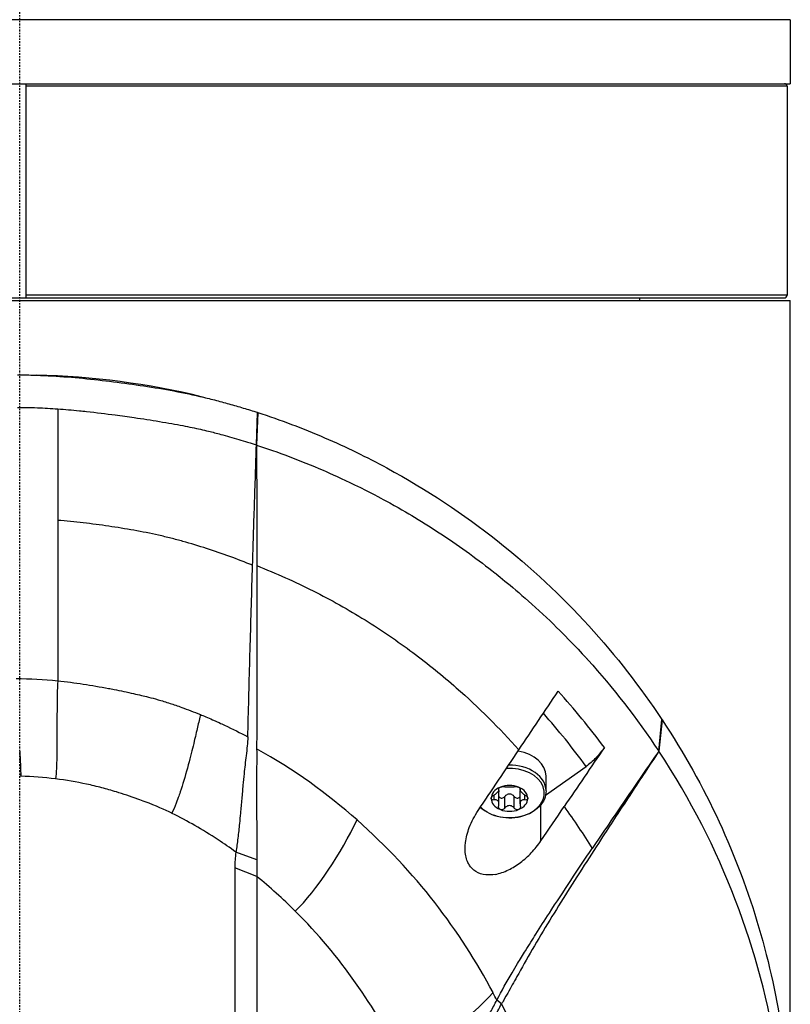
# Model space of a CAD drawing. Header units: millimetres. Extents: x 0 to 4378, y 0 to 2376.
# Tile 214 of 256: x 2297 to 2356, y 1247 to 1322. Entities that reach past the tile are written whole.
import ezdxf

# ---------------------------------------------------------------- set-up
doc = ezdxf.new("R2010")
doc.units = ezdxf.units.MM
doc.header["$LTSCALE"] = 0.2
doc.linetypes.add('CENTER2', pattern=[1.125, 0.75, -0.125, 0.125, -0.125])
doc.layers.add('02_Center Line', color=1, linetype='CENTER2')

# ---------------------------------------------------------------- blocks, each defined once
blk = doc.blocks.new('A$Ca6fc7631')
for p, q in [((59, 686.7), (-59, 686.7)), ((59, 686.7), (59, 681.8)), ((-59, 681.8), (59, 681.8)), ((0.5, 665.4), (0.5, 681.8)), ((58.75, 681.6), (0.5, 681.6)), ((58.75, 681.6), (58.75, 665.6)), ((58.75, 665.6), (0.5, 665.6)), ((-59, 665.2), (59, 665.2)), ((-58.55, 665.4), (58.55, 665.4)), ((47.45, 665.4), (47.45, 665.2)), ((59, 600.675), (59, 665.2)), ((18.127, 654.148), (18.204, 656.635)), ((18.222, 656.63), (18.141, 654.134)), ((18.222, 656.63), (18.204, 656.635)), ((18.127, 654.148), (18.141, 654.134)), ((2.91, 648.373), (2.91, 636.093)), ((48.929, 630.695), (49.171, 633.12)), ((49.182, 633.104), (48.937, 630.692)), ((49.182, 633.104), (49.171, 633.12)), ((40.267, 627.341), (43.37, 629.535)), ((40.3, 627.659), (40.3, 628.784)), ((36.315, 626.97), (36.315, 627.355)), ((36.672, 627.792), (36.672, 627.855)), ((36.692, 627.739), (36.692, 627.88)), ((36.692, 626.679), (36.692, 627.577)), ((37.144, 626.341), (37.144, 627.239)), ((37.856, 626.341), (37.856, 627.239)), ((38.308, 627.739), (38.308, 627.88)), ((38.308, 626.679), (38.308, 627.577)), ((38.328, 627.792), (38.328, 627.855)), ((38.685, 626.97), (38.685, 627.355)), ((39.904, 623.836), (39.904, 626.597)), ((39.904, 623.835), (39.904, 623.835)), ((18.145, 622.376), (16.552, 622.98)), ((16.474, 621.76), (16.474, 587.555)), ((18.145, 621.114), (16.474, 621.76)), ((18.145, 621.114), (18.146, 586.908)), ((36.898, 611.359), (36.536, 611.643))]:
    blk.add_line(p, q)
for centre, start, end in [((58.55, 681.6), 0, 90), ((58.55, 665.6), 270, 0)]:
    blk.add_arc(centre, 0.2, start, end)
for centre, major_axis, ratio, start_param, end_param in [((0, 600.5), (-41.719, 41.719), 1, 5.258162, 5.476003), ((28.395, 617.736), (-20.282, 28.61), 0.599718, 4.750751, 4.910369), ((27.7, 617.142), (-19.378, 27.638), 0.591246, 4.746501, 4.901906), ((37.5, 633.027), (5.5, 0), 0.707107, 0.057613, 0.057622), ((37.5, 628.784), (2.8, 0), 0.707107, 0, 1.333332), ((37.5, 627.492), (2.669, 0), 0.707107, 3.737066, 7.943185), ((37.5, 627.659), (2.8, 0), 0.707107, 0, 1.591824), ((-7.614, 545.464), (10.46, 83.133), 0.522722, 0.06324, 0.065023), ((37.5, 627.087), (-1.4, 0), 0.707107, 5.235988, 6.283185), ((37.5, 627.087), (1.4, 0), 0.707107, 1.047198, 2.094395), ((37.5, 627.087), (1.4, 0), 0.707107, 0, 1.047198), ((37.5, 627.087), (-1.4, 0), 0.707107, 0, 1.047198), ((37.5, 627.087), (1.4, 0), 0.707107, 5.235988, 6.283185), ((-1080.39, 1301.156), (-1508.742, -2133.684), 0.5, 1.606688, 1.6079), ((37.5, 627.087), (-1.4, 0), 0.707107, 1.047198, 2.094395), ((32.256, 621.862), (-15.783, 0), 0.707088, 6.182869, 6.292314), ((-38.176, 531.603), (50.802, 93.208), 0.584526, 6.113536, 6.176367), ((-40.988, 590.927), (82.462, 1.556), 0.710539, 0.334686, 0.345134)]:
    blk.add_ellipse(centre, major_axis=major_axis, ratio=ratio, start_param=start_param, end_param=end_param)
for points in [[(-0.5, 665.4), (-0.33, 665.4), (-0.163, 665.4), (0, 665.4)], [(0, 665.4), (0.163, 665.4), (0.33, 665.4), (0.5, 665.4)], [(18.141, 654.134), (18.145, 651.047), (18.145, 647.973), (18.145, 644.905)], [(-0.281, 636.26), (0.79, 636.267), (1.853, 636.199), (2.91, 636.093)], [(0, 630.71), (0.046, 629.987), (0.078, 629.326), (0.078, 628.776)], [(25.828, 625.435), (23.556, 627.441), (21.005, 629.297), (18.143, 630.888)], [(2.753, 628.578), (1.869, 628.685), (0.977, 628.759), (0.078, 628.776)], [(41.685, 626.454), (42.442, 625.403), (43.157, 624.335), (43.833, 623.251)], [(21.095, 618.459), (22.752, 620.005), (24.621, 622.955), (25.828, 625.435)], [(18.145, 622.376), (18.145, 621.943), (18.145, 621.521), (18.145, 621.114)], [(29.204, 607.087), (31.522, 608.035), (34.436, 610.227), (36.238, 612.215)]]:
    blk.add_open_spline(points, degree=3)
for points, knots in [([(-0.176, 659.513), (0.022, 659.514), (0.219, 659.511), (0.417, 659.508), (0.614, 659.505), (0.811, 659.501), (1.009, 659.495), (1.403, 659.483), (1.797, 659.467), (2.191, 659.446), (2.978, 659.405), (3.764, 659.346), (4.547, 659.273), (5.33, 659.2), (6.11, 659.115), (6.888, 659.019), (7.666, 658.924), (8.443, 658.821), (9.215, 658.707), (9.988, 658.593), (10.758, 658.467), (11.523, 658.328), (12.287, 658.188), (13.046, 658.034), (13.798, 657.862), (13.985, 657.819), (14.173, 657.775), (14.359, 657.729), (14.546, 657.684), (14.733, 657.638), (14.918, 657.589), (15.288, 657.491), (15.656, 657.391), (16.023, 657.288), (16.39, 657.185), (16.756, 657.081), (17.12, 656.973), (17.303, 656.919), (17.484, 656.865), (17.665, 656.808), (17.845, 656.751), (18.025, 656.694), (18.204, 656.635)], [-1, -1, -1, -1, -0.96875, -0.96875, -0.96875, -0.9375, -0.9375, -0.9375, -0.875, -0.875, -0.875, -0.75, -0.75, -0.75, -0.625, -0.625, -0.625, -0.5, -0.5, -0.5, -0.375, -0.375, -0.375, -0.25, -0.25, -0.25, -0.21875, -0.21875, -0.21875, -0.1875, -0.1875, -0.1875, -0.125, -0.125, -0.125, -0.0625, -0.0625, -0.0625, -0.03125, -0.03125, -0.03125, 0, 0, 0, 0]), ([(-0.174, 657.019), (0.169, 657.023), (0.743, 657.014), (1.884, 656.972), (2.398, 656.944), (2.91, 656.908)], [-0.3421384, -0.3421384, -0.3421384, -0.3421384, -0.1542602, -0.1542602, -0.0000058, -0.0000058, -0.0000058, -0.0000058]), ([(2.91, 656.908), (3.463, 656.87), (4.013, 656.823), (4.75, 656.75), (4.934, 656.73), (5.859, 656.631), (6.608, 656.536), (7.799, 656.378), (8.284, 656.311), (9.414, 656.147), (10.058, 656.048), (11.019, 655.888), (11.338, 655.833), (11.932, 655.726), (12.209, 655.675), (12.727, 655.576), (12.967, 655.528), (13.635, 655.389), (14.058, 655.296), (14.759, 655.126), (15.091, 655.036), (15.827, 654.834), (16.323, 654.695), (16.972, 654.509), (17.224, 654.435), (17.571, 654.328), (17.724, 654.279), (17.902, 654.221), (18.015, 654.185), (18.127, 654.148)], [0, 0, 0, 0, 0.166671, 0.166671, 0.221871, 0.221871, 0.444489, 0.444489, 0.598255, 0.598255, 0.802929, 0.802929, 0.904924, 0.904924, 0.994423, 0.994423, 1.072733, 1.072733, 1.212093, 1.212093, 1.315259, 1.315259, 1.467472, 1.467472, 1.537706, 1.537706, 1.574978, 1.574978, 1.639288, 1.639288, 1.639288, 1.639288]), ([(2.91, 656.908), (2.91, 655.69), (2.91, 654.471), (2.91, 653.253), (2.91, 651.91), (2.91, 650.567), (2.91, 649.224), (2.91, 648.94), (2.91, 648.657), (2.91, 648.373)], [0.0000047, 0.0000047, 0.0000047, 0.0000047, 0.1757406, 0.1757406, 0.1757406, 0.3694067, 0.3694067, 0.3694067, 0.4102717, 0.4102717, 0.4102717, 0.4102717]), ([(18.222, 656.63), (19.977, 656.059), (21.681, 655.411), (23.331, 654.701), (24.981, 653.991), (26.575, 653.217), (28.109, 652.386), (31.176, 650.725), (33.996, 648.842), (36.572, 646.807), (39.148, 644.772), (41.482, 642.584), (43.577, 640.289), (45.671, 637.994), (47.528, 635.592), (49.171, 633.12)], [-1, -1, -1, -1, -0.875, -0.875, -0.875, -0.75, -0.75, -0.75, -0.5, -0.5, -0.5, -0.25, -0.25, -0.25, 0, 0, 0, 0]), ([(17.831, 644.935), (17.877, 646.462), (17.926, 647.994), (18.026, 651.071), (18.076, 652.609), (18.127, 654.148)], [0.0000004, 0.0000004, 0.0000004, 0.0000004, 0.4665484, 0.4665484, 0.9319989, 0.9319989, 0.9319989, 0.9319989]), ([(18.141, 654.134), (19.747, 653.607), (21.452, 652.97), (23.225, 652.205), (23.851, 651.935), (24.665, 651.573), (25.646, 651.096), (26.87, 650.501), (27.632, 650.085), (27.98, 649.896), (28.95, 649.37), (29.689, 648.935), (30.222, 648.613), (30.955, 648.173), (31.672, 647.719), (32.373, 647.254), (33.776, 646.324), (35.118, 645.347), (36.399, 644.333), (36.439, 644.302), (36.449, 644.294), (36.474, 644.274), (37.271, 643.641), (38.509, 642.633), (40.063, 641.183), (41.569, 639.776), (42.634, 638.642), (43.365, 637.84), (43.402, 637.798), (43.465, 637.73), (43.515, 637.675), (45.41, 635.577), (47.234, 633.249), (48.929, 630.695)], [-1, -1, -1, -1, -0.875, -0.875, -0.875, -0.8125, -0.8125, -0.8125, -0.75, -0.75, -0.75, -0.6875, -0.6875, -0.6875, -0.625, -0.625, -0.625, -0.5000062, -0.5000062, -0.5000062, -0.4961503, -0.4961503, -0.4961503, -0.375, -0.375, -0.375, -0.2500563, -0.2500563, -0.2500563, -0.243637, -0.243637, -0.243637, 0, 0, 0, 0]), ([(17.831, 644.935), (16.684, 645.398), (15.512, 645.823), (13.715, 646.404), (13.11, 646.59), (12.192, 646.847), (11.884, 646.93), (11.264, 647.087), (10.951, 647.161), (10.009, 647.371), (9.375, 647.496), (8.099, 647.725), (7.457, 647.828), (6.168, 648.016), (5.52, 648.102), (4.22, 648.256), (3.566, 648.322), (2.91, 648.373)], [0, 0, 0, 0, 0.25, 0.25, 0.375, 0.375, 0.4375, 0.4375, 0.5, 0.5, 0.625, 0.625, 0.75, 0.75, 0.875, 0.875, 1, 1, 1, 1]), ([(17.495, 632.884), (17.52, 633.871), (17.546, 634.856), (17.598, 636.83), (17.625, 637.818), (17.709, 640.845), (17.768, 642.89), (17.831, 644.935)], [0.000002, 0.000002, 0.000002, 0.000002, 0.303764, 0.303764, 0.607969, 0.607969, 1.235162, 1.235162, 1.235162, 1.235162]), ([(18.145, 644.905), (18.145, 642.456), (18.145, 640.073), (18.145, 637.742), (18.145, 635.412), (18.145, 633.133), (18.143, 630.888)], [0.3954379, 0.3954379, 0.3954379, 0.3954379, 0.6978194, 0.6978194, 0.6978194, 0.9999999, 0.9999999, 0.9999999, 0.9999999]), ([(18.145, 644.905), (19.637, 644.321), (21.075, 643.674), (23.841, 642.281), (25.17, 641.534), (27.715, 639.955), (28.932, 639.123), (31.259, 637.389), (32.369, 636.488), (35.157, 634.04), (36.749, 632.446), (38.215, 630.793)], [0, 0, 0, 0, 0.125, 0.125, 0.25, 0.25, 0.375, 0.375, 0.5, 0.5, 0.703909, 0.703909, 0.703909, 0.703909]), ([(2.91, 636.093), (2.876, 635.385), (2.865, 634.692), (2.859, 634.022), (2.854, 633.353), (2.855, 632.707), (2.855, 632.083), (2.854, 631.446), (2.852, 630.832), (2.839, 630.244), (2.826, 629.656), (2.804, 629.093), (2.753, 628.578)], [0, 0, 0, 0, 0.247386, 0.247386, 0.247386, 0.494772, 0.494772, 0.494772, 0.747386, 0.747386, 0.747386, 1, 1, 1, 1]), ([(2.91, 636.093), (3.568, 636.027), (4.221, 635.939), (4.87, 635.839), (5.52, 635.738), (6.166, 635.627), (6.808, 635.507), (6.947, 635.481), (7.085, 635.454), (7.223, 635.428), (7.726, 635.33), (8.226, 635.226), (8.723, 635.113), (8.927, 635.067), (9.132, 635.02), (9.335, 634.97), (9.616, 634.902), (10.042, 634.798), (10.6, 634.639), (10.875, 634.561), (11.181, 634.47), (11.516, 634.361), (11.795, 634.27), (12.094, 634.168), (12.412, 634.052), (12.852, 633.893), (13.328, 633.709), (13.839, 633.5)], [0, 0, 0, 0, 0.1719472, 0.1719472, 0.1719472, 0.3438944, 0.3438944, 0.3438944, 0.3809524, 0.3809524, 0.3809524, 0.5158418, 0.5158418, 0.5158418, 0.5714286, 0.5714286, 0.5714286, 0.7453821, 0.7453821, 0.7453821, 0.830817, 0.830817, 0.830817, 0.9018777, 0.9018777, 0.9018777, 1, 1, 1, 1]), ([(38.215, 630.793), (38.717, 631.541), (39.221, 632.292), (40.224, 633.79), (40.727, 634.54), (41.229, 635.289)], [0, 0, 0, 0, 0.2704602, 0.2704602, 0.5409661, 0.5409661, 0.5409661, 0.5409661]), ([(13.839, 633.5), (13.824, 633.434), (13.809, 633.367), (13.793, 633.301), (13.717, 632.966), (13.638, 632.621), (13.557, 632.272), (13.51, 632.074), (13.463, 631.874), (13.416, 631.673), (13.394, 631.579), (13.347, 631.384), (13.274, 631.086), (13.165, 630.642), (13.022, 630.071), (12.838, 629.401), (12.662, 628.762), (12.478, 628.146), (12.287, 627.578), (12.238, 627.431), (12.188, 627.288), (12.138, 627.149), (12.113, 627.079), (12.061, 626.936), (11.982, 626.733), (11.872, 626.451), (11.759, 626.188), (11.645, 625.948)], [0.0000038, 0.0000038, 0.0000038, 0.0000038, 0.0237319, 0.0237319, 0.0237319, 0.1428571, 0.1428571, 0.1428571, 0.2142857, 0.2142857, 0.2142857, 0.2857143, 0.2857143, 0.2857143, 0.5, 0.5, 0.5, 0.75, 0.75, 0.75, 0.8125, 0.8125, 0.8125, 0.875, 0.875, 0.875, 1, 1, 1, 1]), ([(13.839, 633.5), (14.077, 633.402), (14.39, 633.272), (14.773, 633.104), (15.283, 632.881), (15.585, 632.738), (15.689, 632.689), (16.294, 632.406), (16.886, 632.109), (17.467, 631.801)], [-1, -1, -1, -1, -0.75, -0.75, -0.75, -0.5, -0.5, -0.5, -0.0001638, -0.0001638, -0.0001638, -0.0001638]), ([(17.472, 631.973), (17.472, 631.977), (17.472, 631.981), (17.472, 631.985), (17.473, 632.042), (17.475, 632.099), (17.476, 632.156), (17.478, 632.213), (17.479, 632.27), (17.481, 632.327), (17.482, 632.384), (17.483, 632.441), (17.485, 632.498), (17.486, 632.555), (17.488, 632.612), (17.489, 632.669), (17.491, 632.726), (17.492, 632.783), (17.494, 632.84), (17.494, 632.855), (17.494, 632.869), (17.495, 632.884)], [0.0018334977, 0.0018334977, 0.0018334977, 0.0018334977, 0.001846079, 0.001846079, 0.001846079, 0.0020216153, 0.0020216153, 0.0020216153, 0.0021970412, 0.0021970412, 0.0021970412, 0.0023726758, 0.0023726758, 0.0023726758, 0.0025477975, 0.0025477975, 0.0025477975, 0.0027235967, 0.0027235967, 0.0027235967, 0.0027691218, 0.0027691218, 0.0027691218, 0.0027691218]), ([(49.182, 633.104), (50.865, 630.57), (52.316, 627.959), (53.546, 625.298), (54.776, 622.638), (55.786, 619.926), (56.595, 617.185), (57.403, 614.445), (58.007, 611.674), (58.406, 608.889), (58.805, 606.104), (59, 603.304), (59, 600.504), (58.999, 597.931), (58.829, 595.357), (58.492, 592.794)], [-1, -1, -1, -1, -0.875, -0.875, -0.875, -0.75, -0.75, -0.75, -0.625, -0.625, -0.625, -0.5, -0.5, -0.5, -0.3850838, -0.3850838, -0.3850838, -0.3850838]), ([(17.467, 631.801), (17.456, 631.332), (17.394, 630.88), (17.28, 629.887), (17.228, 629.425), (17.15, 628.677), (17.12, 628.382), (17.077, 627.925), (17.062, 627.759), (17.029, 627.409), (17.013, 627.224), (16.964, 626.675), (16.931, 626.313), (16.874, 625.695), (16.85, 625.434), (16.787, 624.793), (16.748, 624.414), (16.681, 623.864), (16.658, 623.682), (16.608, 623.327), (16.581, 623.151), (16.552, 622.98)], [-1.073424, -1.073424, -1.073424, -1.073424, -0.902098, -0.902098, -0.749165, -0.749165, -0.648905, -0.648905, -0.59156, -0.59156, -0.52565, -0.52565, -0.394132, -0.394132, -0.295251, -0.295251, -0.147629, -0.147629, -0.073806, -0.073806, 0, 0, 0, 0]), ([(17.467, 631.801), (17.468, 631.839), (17.468, 631.858), (17.47, 631.915), (17.471, 631.944), (17.472, 631.973)], [0.00009691, 0.00009691, 0.00009691, 0.00009691, 0.01189059, 0.01189059, 0.02363788, 0.02363788, 0.02363788, 0.02363788]), ([(44.763, 630.988), (44.251, 630.232), (43.738, 629.476), (42.712, 627.965), (42.198, 627.209), (41.685, 626.454)], [0.0000037, 0.0000037, 0.0000037, 0.0000037, 0.2741089, 0.2741089, 0.5482071, 0.5482071, 0.5482071, 0.5482071]), ([(44.763, 630.988), (44.566, 630.697), (44.345, 630.424), (43.871, 629.93), (43.621, 629.713), (43.37, 629.535)], [0, 0, 0, 0, 0.1054177, 0.1054177, 0.211832, 0.211832, 0.211832, 0.211832]), ([(18.143, 630.888), (18.143, 630.762), (18.144, 630.636), (18.144, 630.511), (18.144, 630.169), (18.144, 629.832), (18.143, 629.5), (18.143, 629.168), (18.142, 628.841), (18.142, 628.519), (18.142, 628.196), (18.142, 627.879), (18.142, 627.566), (18.142, 626.94), (18.143, 626.332), (18.143, 625.74), (18.144, 625.147), (18.144, 624.571), (18.144, 624.01), (18.144, 623.449), (18.145, 622.904), (18.145, 622.376)], [-1, -1, -1, -1, -0.960972, -0.960972, -0.960972, -0.8541973, -0.8541973, -0.8541973, -0.7474227, -0.7474227, -0.7474227, -0.640648, -0.640648, -0.640648, -0.4270987, -0.4270987, -0.4270987, -0.2135493, -0.2135493, -0.2135493, 0, 0, 0, 0]), ([(35.097, 626.148), (35.62, 626.925), (36.135, 627.692), (37.179, 629.248), (37.692, 630.013), (38.215, 630.793)], [0.0002569, 0.0002569, 0.0002569, 0.0002569, 0.2815399, 0.2815399, 0.5619015, 0.5619015, 0.5619015, 0.5619015]), ([(48.937, 630.692), (48.232, 629.634), (47.533, 628.576), (46.152, 626.473), (45.454, 625.404), (43.997, 623.159), (42.858, 621.401), (41.489, 619.236), (41.029, 618.499), (40.13, 617.025), (39.685, 616.279), (39.245, 615.519)], [-1.963979, -1.963979, -1.963979, -1.963979, -1.503891, -1.503891, -1.05427, -1.05427, -0.532904, -0.532904, -0.264896, -0.264896, -0.000001, -0.000001, -0.000001, -0.000001]), ([(48.929, 630.695), (48.505, 630.083), (48.081, 629.469), (47.23, 628.235), (46.803, 627.614), (45.527, 625.752), (44.673, 624.498), (43.833, 623.251)], [-0.9008257, -0.9008257, -0.9008257, -0.9008257, -0.6771992, -0.6771992, -0.4512251, -0.4512251, 0, 0, 0, 0]), ([(48.937, 630.692), (48.936, 630.693), (48.934, 630.693), (48.931, 630.694), (48.93, 630.695), (48.929, 630.695)], [0, 0, 0, 0, 0.001275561, 0.001275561, 0.002551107, 0.002551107, 0.002551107, 0.002551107]), ([(48.929, 565.743), (49.594, 566.747), (50.224, 567.762), (51.016, 569.13), (51.209, 569.472), (52.159, 571.193), (52.85, 572.577), (53.912, 574.933), (54.308, 575.878), (55.171, 578.093), (55.617, 579.368), (56.247, 581.386), (56.462, 582.125), (57.19, 584.823), (57.617, 586.804), (58.123, 589.929), (58.274, 591.075), (58.524, 593.512), (58.615, 594.818), (58.687, 596.821), (58.7, 597.518), (58.7, 598.559), (58.697, 598.907), (58.644, 601.959), (58.414, 604.659), (57.357, 611.396), (56.29, 615.398), (53.308, 623.206), (51.371, 627.021), (48.937, 630.692)], [-9.408292, -9.408292, -9.408292, -9.408292, -8.940225, -8.940225, -8.784061, -8.784061, -8.159936, -8.159936, -7.746635, -7.746635, -7.195733, -7.195733, -6.880511, -6.880511, -6.03378, -6.03378, -5.549642, -5.549642, -4.992589, -4.992589, -4.695557, -4.695557, -4.54853, -4.54853, -3.420514, -3.420514, -1.719638, -1.719638, 0, 0, 0, 0]), ([(6.291, 627.899), (5.904, 627.999), (5.513, 628.092), (5.119, 628.178), (4.343, 628.346), (3.553, 628.485), (2.753, 628.578)], [-1, -1, -1, -1, -0.662973, -0.662973, -0.662973, 0, 0, 0, 0]), ([(11.645, 625.948), (11.111, 626.212), (10.43, 626.51), (9.594, 626.829), (9.419, 626.896), (9.236, 626.964), (9.047, 627.033), (8.475, 627.24), (7.926, 627.423), (7.403, 627.583), (7.018, 627.7), (6.647, 627.805), (6.291, 627.899)], [-1, -1, -1, -1, -0.586918, -0.586918, -0.586918, -0.5, -0.5, -0.5, -0.211781, -0.211781, -0.211781, 0, 0, 0, 0]), ([(36.672, 627.792), (36.66, 627.804), (36.657, 627.82), (36.668, 627.853), (36.683, 627.873), (36.73, 627.911), (36.763, 627.93), (36.8, 627.945)], [0.0149274, 0.0149274, 0.0149274, 0.0149274, 0.02761278, 0.02761278, 0.0403288, 0.0403288, 0.05304483, 0.05304483, 0.05304483, 0.05304483]), ([(36.8, 627.945), (36.837, 627.96), (36.88, 627.972), (36.966, 627.989), (37.009, 627.993), (37.082, 627.993), (37.116, 627.99), (37.144, 627.984)], [0.05304483, 0.05304483, 0.05304483, 0.05304483, 0.06576086, 0.06576086, 0.07847688, 0.07847688, 0.09116226, 0.09116226, 0.09116226, 0.09116226]), ([(37.144, 627.984), (37.169, 627.979), (37.198, 627.974), (37.265, 627.967), (37.308, 627.964), (37.402, 627.961), (37.453, 627.96), (37.547, 627.96), (37.598, 627.961), (37.692, 627.964), (37.735, 627.967), (37.802, 627.974), (37.831, 627.979), (37.856, 627.984)], [0.02243715, 0.02243715, 0.02243715, 0.02243715, 0.0342669, 0.0342669, 0.04847234, 0.04847234, 0.06267778, 0.06267778, 0.07688322, 0.07688322, 0.09108866, 0.09108866, 0.10291841, 0.10291841, 0.10291841, 0.10291841]), ([(37.856, 627.984), (37.884, 627.99), (37.918, 627.993), (37.991, 627.993), (38.034, 627.989), (38.12, 627.972), (38.163, 627.96), (38.2, 627.945)], [0.0149274, 0.0149274, 0.0149274, 0.0149274, 0.02761278, 0.02761278, 0.0403288, 0.0403288, 0.05304483, 0.05304483, 0.05304483, 0.05304483]), ([(38.2, 627.945), (38.237, 627.93), (38.27, 627.911), (38.317, 627.873), (38.332, 627.853), (38.343, 627.82), (38.34, 627.804), (38.328, 627.792)], [0.05304483, 0.05304483, 0.05304483, 0.05304483, 0.06576086, 0.06576086, 0.07847688, 0.07847688, 0.09116226, 0.09116226, 0.09116226, 0.09116226]), ([(40.3, 627.659), (40.3, 627.447), (40.255, 627.235), (40.083, 626.83), (39.952, 626.637), (39.615, 626.285), (39.404, 626.127), (38.923, 625.867), (38.651, 625.765), (38.079, 625.629), (37.778, 625.596), (37.177, 625.599), (36.876, 625.636), (36.306, 625.779), (36.035, 625.885), (35.599, 626.13), (35.423, 626.26), (35.272, 626.406)], [3.141593, 3.141593, 3.141593, 3.141593, 3.433953, 3.433953, 3.737005, 3.737005, 4.058352, 4.058352, 4.388768, 4.388768, 4.720704, 4.720704, 5.052562, 5.052562, 5.384492, 5.384492, 5.651543, 5.651543, 5.651543, 5.651543]), ([(36.1, 627.087), (36.1, 627.117), (36.11, 627.152), (36.149, 627.219), (36.177, 627.252), (36.24, 627.308), (36.277, 627.334), (36.315, 627.355)], [0.05304483, 0.05304483, 0.05304483, 0.05304483, 0.06576086, 0.06576086, 0.07847688, 0.07847688, 0.09116226, 0.09116226, 0.09116226, 0.09116226]), ([(36.315, 627.355), (36.352, 627.375), (36.387, 627.397), (36.459, 627.446), (36.499, 627.477), (36.571, 627.542), (36.603, 627.575), (36.65, 627.633), (36.669, 627.662), (36.691, 627.712), (36.694, 627.734), (36.689, 627.766), (36.682, 627.78), (36.672, 627.792)], [0.02243715, 0.02243715, 0.02243715, 0.02243715, 0.0342669, 0.0342669, 0.04847234, 0.04847234, 0.06267778, 0.06267778, 0.07688322, 0.07688322, 0.09108866, 0.09108866, 0.10291841, 0.10291841, 0.10291841, 0.10291841]), ([(36.679, 627.684), (36.679, 627.682), (36.68, 627.681), (36.688, 627.647), (36.692, 627.612), (36.692, 627.577)], [0.27052469, 0.27052469, 0.27052469, 0.27052469, 0.27106489, 0.27106489, 0.28194573, 0.28194573, 0.28194573, 0.28194573]), ([(36.692, 627.221), (36.697, 627.214), (36.701, 627.207), (36.73, 627.168), (36.763, 627.143), (36.8, 627.128)], [0.1138903, 0.1138903, 0.1138903, 0.1138903, 0.11660802, 0.11660802, 0.12932405, 0.12932405, 0.12932405, 0.12932405]), ([(36.8, 627.128), (36.837, 627.113), (36.88, 627.107), (36.966, 627.116), (37.009, 627.131), (37.082, 627.174), (37.116, 627.204), (37.144, 627.239)], [0.12932405, 0.12932405, 0.12932405, 0.12932405, 0.14204007, 0.14204007, 0.1547561, 0.1547561, 0.16744148, 0.16744148, 0.16744148, 0.16744148]), ([(37.144, 627.239), (37.169, 627.272), (37.198, 627.302), (37.265, 627.357), (37.308, 627.385), (37.402, 627.422), (37.453, 627.432), (37.547, 627.432), (37.598, 627.422), (37.692, 627.385), (37.735, 627.357), (37.802, 627.302), (37.831, 627.272), (37.856, 627.239)], [0.21661882, 0.21661882, 0.21661882, 0.21661882, 0.22844857, 0.22844857, 0.24265401, 0.24265401, 0.25685945, 0.25685945, 0.27106489, 0.27106489, 0.28527033, 0.28527033, 0.29710008, 0.29710008, 0.29710008, 0.29710008]), ([(37.856, 627.239), (37.884, 627.204), (37.918, 627.174), (37.991, 627.131), (38.034, 627.116), (38.12, 627.107), (38.163, 627.113), (38.2, 627.128)], [0.09120661, 0.09120661, 0.09120661, 0.09120661, 0.10389199, 0.10389199, 0.11660802, 0.11660802, 0.12932405, 0.12932405, 0.12932405, 0.12932405]), ([(38.2, 627.128), (38.237, 627.143), (38.27, 627.168), (38.299, 627.207), (38.303, 627.214), (38.308, 627.221)], [0.12932405, 0.12932405, 0.12932405, 0.12932405, 0.14204007, 0.14204007, 0.14475779, 0.14475779, 0.14475779, 0.14475779]), ([(38.328, 627.792), (38.317, 627.78), (38.311, 627.766), (38.306, 627.734), (38.309, 627.712), (38.331, 627.662), (38.35, 627.633), (38.397, 627.575), (38.429, 627.542), (38.501, 627.477), (38.541, 627.446), (38.613, 627.397), (38.648, 627.375), (38.685, 627.355)], [0.02243715, 0.02243715, 0.02243715, 0.02243715, 0.0342669, 0.0342669, 0.04847234, 0.04847234, 0.06267778, 0.06267778, 0.07688322, 0.07688322, 0.09108866, 0.09108866, 0.10291841, 0.10291841, 0.10291841, 0.10291841]), ([(38.308, 627.577), (38.308, 627.612), (38.312, 627.647), (38.32, 627.681), (38.321, 627.682), (38.321, 627.684)], [0.23177318, 0.23177318, 0.23177318, 0.23177318, 0.24265401, 0.24265401, 0.24319421, 0.24319421, 0.24319421, 0.24319421]), ([(38.685, 627.355), (38.723, 627.334), (38.76, 627.308), (38.823, 627.252), (38.851, 627.219), (38.89, 627.152), (38.9, 627.117), (38.9, 627.087)], [0.0149274, 0.0149274, 0.0149274, 0.0149274, 0.02761278, 0.02761278, 0.0403288, 0.0403288, 0.05304483, 0.05304483, 0.05304483, 0.05304483]), ([(36.315, 626.97), (36.277, 626.962), (36.24, 626.961), (36.177, 626.974), (36.149, 626.988), (36.11, 627.029), (36.1, 627.057), (36.1, 627.087)], [0.0149274, 0.0149274, 0.0149274, 0.0149274, 0.02761278, 0.02761278, 0.0403288, 0.0403288, 0.05304483, 0.05304483, 0.05304483, 0.05304483]), ([(36.672, 626.533), (36.682, 626.573), (36.689, 626.611), (36.694, 626.692), (36.691, 626.739), (36.669, 626.824), (36.65, 626.862), (36.603, 626.92), (36.571, 626.943), (36.499, 626.973), (36.459, 626.98), (36.387, 626.981), (36.352, 626.977), (36.315, 626.97)], [0.02243715, 0.02243715, 0.02243715, 0.02243715, 0.0342669, 0.0342669, 0.04847234, 0.04847234, 0.06267778, 0.06267778, 0.07688322, 0.07688322, 0.09108866, 0.09108866, 0.10291841, 0.10291841, 0.10291841, 0.10291841]), ([(36.8, 626.23), (36.763, 626.245), (36.73, 626.27), (36.683, 626.334), (36.668, 626.373), (36.657, 626.45), (36.66, 626.492), (36.672, 626.533)], [0.05304483, 0.05304483, 0.05304483, 0.05304483, 0.06576086, 0.06576086, 0.07847688, 0.07847688, 0.09116226, 0.09116226, 0.09116226, 0.09116226]), ([(37.856, 626.341), (37.831, 626.374), (37.802, 626.404), (37.735, 626.459), (37.692, 626.487), (37.598, 626.524), (37.547, 626.534), (37.453, 626.534), (37.402, 626.524), (37.308, 626.487), (37.265, 626.459), (37.198, 626.404), (37.169, 626.374), (37.144, 626.341)], [0.02243715, 0.02243715, 0.02243715, 0.02243715, 0.0342669, 0.0342669, 0.04847234, 0.04847234, 0.06267778, 0.06267778, 0.07688322, 0.07688322, 0.09108866, 0.09108866, 0.10291841, 0.10291841, 0.10291841, 0.10291841]), ([(38.328, 626.533), (38.34, 626.492), (38.343, 626.45), (38.332, 626.373), (38.317, 626.334), (38.27, 626.27), (38.237, 626.245), (38.2, 626.23)], [0.0149274, 0.0149274, 0.0149274, 0.0149274, 0.02761278, 0.02761278, 0.0403288, 0.0403288, 0.05304483, 0.05304483, 0.05304483, 0.05304483]), ([(38.685, 626.97), (38.648, 626.977), (38.613, 626.981), (38.541, 626.98), (38.501, 626.973), (38.429, 626.943), (38.397, 626.92), (38.35, 626.862), (38.331, 626.824), (38.309, 626.739), (38.306, 626.692), (38.311, 626.611), (38.317, 626.573), (38.328, 626.533)], [0.02243715, 0.02243715, 0.02243715, 0.02243715, 0.0342669, 0.0342669, 0.04847234, 0.04847234, 0.06267778, 0.06267778, 0.07688322, 0.07688322, 0.09108866, 0.09108866, 0.10291841, 0.10291841, 0.10291841, 0.10291841]), ([(38.9, 627.087), (38.9, 627.057), (38.89, 627.029), (38.851, 626.988), (38.823, 626.974), (38.76, 626.961), (38.723, 626.962), (38.685, 626.97)], [0.05304483, 0.05304483, 0.05304483, 0.05304483, 0.06576086, 0.06576086, 0.07847688, 0.07847688, 0.09116226, 0.09116226, 0.09116226, 0.09116226]), ([(16.552, 622.98), (16.095, 623.31), (15.639, 623.624), (15.183, 623.923), (13.999, 624.7), (12.823, 625.368), (11.677, 625.933), (11.666, 625.938), (11.655, 625.943), (11.645, 625.948)], [-1, -1, -1, -1, -0.7241178, -0.7241178, -0.7241178, -0.0066416, -0.0066416, -0.0066416, 0, 0, 0, 0]), ([(36.41, 621.27), (36.167, 621.226), (35.926, 621.212), (35.417, 621.263), (35.155, 621.345), (34.814, 621.558), (34.711, 621.643), (34.55, 621.814), (34.489, 621.893), (34.378, 622.065), (34.329, 622.158), (34.228, 622.395), (34.183, 622.544), (34.091, 623.016), (34.086, 623.356), (34.175, 624.089), (34.279, 624.481), (34.597, 625.309), (34.828, 625.744), (35.097, 626.148)], [-0.7623764, -0.7623764, -0.7623764, -0.7623764, -0.6736588, -0.6736588, -0.5663891, -0.5663891, -0.5135419, -0.5135419, -0.4749692, -0.4749692, -0.4359064, -0.4359064, -0.3805891, -0.3805891, -0.2695912, -0.2695912, -0.1460617, -0.1460617, -0.0002815, -0.0002815, -0.0002815, -0.0002815]), ([(37.144, 626.341), (37.116, 626.306), (37.082, 626.276), (37.009, 626.233), (36.966, 626.218), (36.88, 626.209), (36.837, 626.215), (36.8, 626.23)], [0.0149274, 0.0149274, 0.0149274, 0.0149274, 0.02761278, 0.02761278, 0.0403288, 0.0403288, 0.05304483, 0.05304483, 0.05304483, 0.05304483]), ([(38.2, 626.23), (38.163, 626.215), (38.12, 626.209), (38.034, 626.218), (37.991, 626.233), (37.918, 626.276), (37.884, 626.306), (37.856, 626.341)], [0.05304483, 0.05304483, 0.05304483, 0.05304483, 0.06576086, 0.06576086, 0.07847688, 0.07847688, 0.09116226, 0.09116226, 0.09116226, 0.09116226]), ([(36.238, 612.215), (34.98, 614.588), (33.5, 616.902), (31.772, 619.12), (30.043, 621.337), (28.066, 623.458), (25.828, 625.435)], [0, 0, 0, 0, 0.5, 0.5, 0.5, 1, 1, 1, 1]), ([(36.41, 621.27), (36.75, 621.332), (37.094, 621.453), (37.741, 621.77), (38.048, 621.962), (38.631, 622.403), (38.911, 622.653), (39.437, 623.206), (39.684, 623.512), (39.904, 623.835)], [0.0008937, 0.0008937, 0.0008937, 0.0008937, 0.1243393, 0.1243393, 0.2392492, 0.2392492, 0.3539051, 0.3539051, 0.4711433, 0.4711433, 0.4711433, 0.4711433]), ([(36.536, 611.643), (36.899, 612.354), (37.29, 613.053), (37.835, 613.977), (37.974, 614.208), (38.315, 614.77), (38.527, 615.113), (38.986, 615.849), (39.275, 616.306), (39.863, 617.231), (40.206, 617.766), (41.63, 619.964), (42.774, 621.68), (43.833, 623.251)], [0.000002, 0.000002, 0.000002, 0.000002, 0.24152, 0.24152, 0.323079, 0.323079, 0.438614, 0.438614, 0.597649, 0.597649, 0.817365, 0.817365, 1.502617, 1.502617, 1.502617, 1.502617]), ([(29.204, 607.087), (28.219, 609.099), (27.064, 611.071), (25.719, 612.977), (24.374, 614.883), (22.837, 616.722), (21.095, 618.459)], [-1, -1, -1, -1, -0.5, -0.5, -0.5, 0, 0, 0, 0]), ([(39.245, 615.519), (38.83, 614.802), (38.422, 614.073), (37.833, 613.02), (37.598, 612.6), (37.149, 611.803), (37.059, 611.645), (36.971, 611.492), (36.934, 611.426), (36.898, 611.36)], [-0.1355219, -0.1355219, -0.1355219, -0.1355219, -0.086038, -0.086038, -0.0532637, -0.0532637, -0.0231547, -0.0231547, 0, 0, 0, 0]), ([(32.897, 596.308), (32.902, 596.368), (32.907, 596.428), (32.912, 596.488), (32.932, 596.732), (32.952, 596.978), (32.973, 597.223), (33.014, 597.714), (33.056, 598.208), (33.102, 598.705), (33.192, 599.698), (33.294, 600.701), (33.419, 601.722), (33.482, 602.232), (33.549, 602.747), (33.625, 603.266), (33.701, 603.786), (33.786, 604.311), (33.89, 604.843), (33.993, 605.374), (34.115, 605.913), (34.262, 606.46), (34.409, 607.007), (34.582, 607.563), (34.798, 608.129), (34.906, 608.412), (35.026, 608.697), (35.157, 608.984), (35.289, 609.271), (35.433, 609.561), (35.584, 609.852), (35.735, 610.144), (35.892, 610.439), (36.052, 610.737), (36.213, 611.035), (36.376, 611.337), (36.536, 611.643)], [-0.9999998, -0.9999998, -0.9999998, -0.9999998, -0.9872524, -0.9872524, -0.9872524, -0.9352918, -0.9352918, -0.9352918, -0.8313705, -0.8313705, -0.8313705, -0.6235279, -0.6235279, -0.6235279, -0.5196066, -0.5196066, -0.5196066, -0.4156852, -0.4156852, -0.4156852, -0.3117639, -0.3117639, -0.3117639, -0.2078426, -0.2078426, -0.2078426, -0.155882, -0.155882, -0.155882, -0.1039213, -0.1039213, -0.1039213, -0.0519607, -0.0519607, -0.0519607, 0, 0, 0, 0]), ([(33.352, 594.382), (33.389, 594.901), (33.433, 595.434), (33.483, 595.982), (33.499, 596.155), (33.516, 596.336), (33.535, 596.527), (33.542, 596.594), (33.551, 596.685), (33.562, 596.802), (33.576, 596.94), (33.589, 597.078), (33.601, 597.216), (33.616, 597.379), (33.629, 597.518), (33.639, 597.634), (33.75, 598.865), (33.862, 600.034), (33.987, 601.144), (34.062, 601.804), (34.141, 602.442), (34.227, 603.057), (34.333, 603.818), (34.445, 604.518), (34.571, 605.152), (34.652, 605.56), (34.74, 605.95), (34.835, 606.319), (34.95, 606.761), (35.084, 607.2), (35.236, 607.637), (35.419, 608.166), (35.625, 608.691), (35.849, 609.211), (35.931, 609.404), (36.012, 609.587), (36.091, 609.761), (36.185, 609.969), (36.281, 610.172), (36.378, 610.37), (36.453, 610.524), (36.53, 610.677), (36.608, 610.827), (36.702, 611.009), (36.799, 611.186), (36.898, 611.36)], [-1, -1, -1, -1, -0.875, -0.875, -0.875, -0.8333333, -0.8333333, -0.8333333, -0.8125, -0.8125, -0.8125, -0.78125, -0.78125, -0.78125, -0.75, -0.75, -0.75, -0.5, -0.5, -0.5, -0.375, -0.375, -0.375, -0.25, -0.25, -0.25, -0.1875, -0.1875, -0.1875, -0.125, -0.125, -0.125, -0.0625, -0.0625, -0.0625, -0.04375, -0.04375, -0.04375, -0.025, -0.025, -0.025, -0.0125, -0.0125, -0.0125, -0.0000001, -0.0000001, -0.0000001, -0.0000001]), ([(36.898, 611.359), (40.476, 604.077), (41.893, 596.852), (41.997, 590.169), (42.036, 587.645), (41.885, 585.195), (41.582, 582.833), (40.845, 577.088), (39.186, 571.797), (36.896, 567.155)], [-0.9999791, -0.9999791, -0.9999791, -0.9999791, -0.5645506, -0.5645506, -0.5645506, -0.4000732, -0.4000732, -0.4000732, -0.0000003, -0.0000003, -0.0000003, -0.0000003])]:
    blk.add_open_spline(points, degree=3, knots=knots)
at = {"layer": '02_Center Line'}
blk.add_line((0, 0), (0, 1154.518), dxfattribs=at)

msp = doc.modelspace()

# ---------------------------------------------------------------- block references
msp.add_blockref('A$Ca6fc7631', (2296.863, 635.188))

doc.saveas('drawing.dxf')
